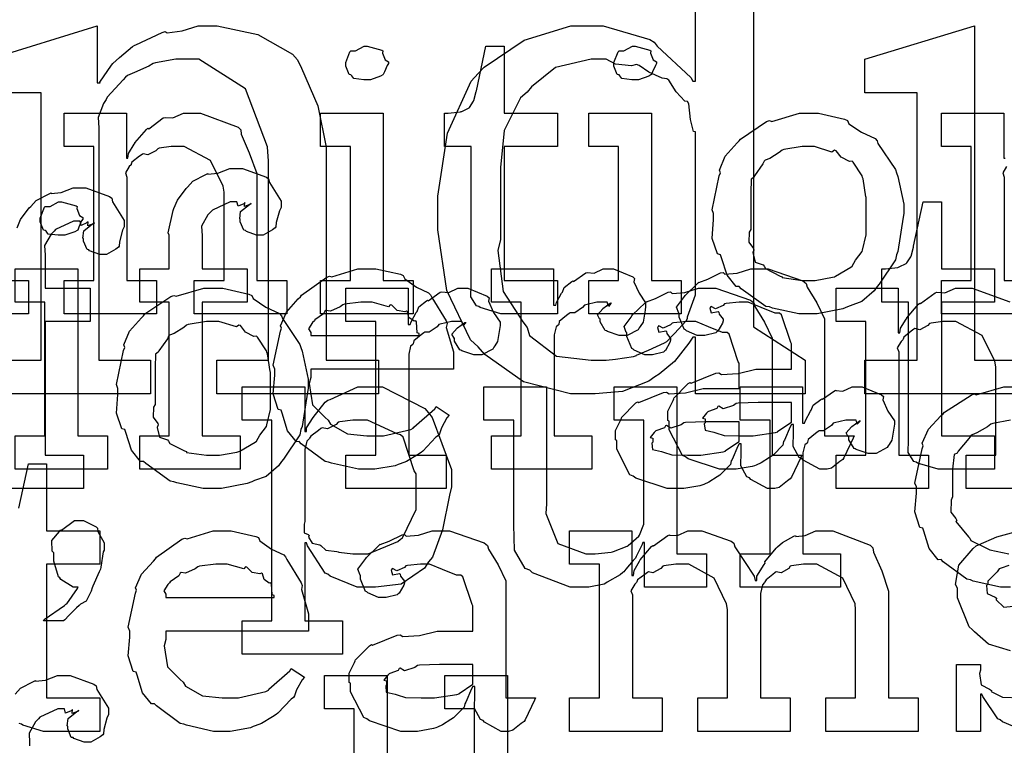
# Model space of a CAD drawing. Extents: x 0 to 8.5, y 0 to 11.
# Tile 143 of 256: x 3.586 to 3.995, y 5.642 to 5.944. Entities that reach past the tile are written whole.
import ezdxf

# ---------------------------------------------------------------- set-up
doc = ezdxf.new("R2010")
doc.units = 0
doc.layers.get('0').update_dxf_attribs({"linetype": 'CONTINUOUS'})

msp = doc.modelspace()

# ---------------------------------------------------------------- linework, layer by layer
at = {"color": 0}
for points in [[(3.89074, 6.01069), (3.89074, 5.81625), (3.91222, 5.80236), (3.91222, 5.78847), (3.86664, 5.78847), (3.86664, 5.8119), (3.86556, 5.8119), (3.86393, 5.80951), (3.85792, 5.80181), (3.85151, 5.7966), (3.84972, 5.79542), (3.84733, 5.79368), (3.83632, 5.78933), (3.82503, 5.78847), (3.82129, 5.78847), (3.82129, 5.78847), (3.81472, 5.78847), (3.79519, 5.79335), (3.77919, 5.80474), (3.77636, 5.808), (3.77328, 5.81082), (3.76335, 5.83138), (3.75965, 5.8565), (3.75965, 5.86486), (3.7596, 5.8705), (3.76372, 5.89671), (3.77354, 5.91824), (3.77636, 5.9215), (3.77886, 5.92415), (3.79557, 5.93533), (3.81483, 5.94125), (3.82129, 5.94125), (3.82835, 5.94125), (3.84765, 5.93565), (3.8495, 5.93451), (3.85075, 5.93283), (3.86469, 5.91986), (3.86556, 5.91824), (3.86664, 5.91824), (3.86664, 5.98292)], [(3.57329, 5.92736), (3.61822, 5.94125), (3.61822, 5.91758), (3.61951, 5.91758), (3.61936, 5.91792), (3.62414, 5.92497), (3.62472, 5.92562), (3.62472, 5.92562), (3.6275, 5.92817), (3.63292, 5.93267), (3.63385, 5.93321), (3.63428, 5.93332), (3.64524, 5.93853), (3.64643, 5.93886), (3.64729, 5.93832), (3.65354, 5.93924), (3.66021, 5.94125), (3.66249, 5.94125), (3.66808, 5.94125), (3.6849, 5.93772), (3.69938, 5.92953), (3.70133, 5.92714), (3.70301, 5.92372), (3.70979, 5.90804), (3.71326, 5.89094), (3.71326, 5.88525), (3.71326, 5.80236), (3.73497, 5.80236), (3.73497, 5.78847), (3.66792, 5.78847), (3.66792, 5.80236), (3.6894, 5.80236), (3.6894, 5.88504), (3.68892, 5.891), (3.67979, 5.91515), (3.66043, 5.92736), (3.65403, 5.92736), (3.65088, 5.92736), (3.64247, 5.92594), (3.64144, 5.92562), (3.6396, 5.92453), (3.63374, 5.92182), (3.63075, 5.92063), (3.62993, 5.91997), (3.62896, 5.91883), (3.6224, 5.91162), (3.6219, 5.91064), (3.62082, 5.90896), (3.61865, 5.90315), (3.61887, 5.89887), (3.61887, 5.8974), (3.61887, 5.80236), (3.64035, 5.80236), (3.64035, 5.78847), (3.57329, 5.78847)], [(3.57329, 5.80236), (3.595, 5.80236), (3.595, 5.91347), (3.57329, 5.91347)], [(4.00722, 5.82167), (3.96881, 5.82167), (3.96881, 5.83556), (3.96881, 5.83556), (3.98118, 5.83556), (3.98118, 5.89111), (3.96881, 5.89111), (3.96881, 5.905), (3.99463, 5.905), (3.99463, 5.88633), (3.99528, 5.88633)], [(3.99582, 5.88286), (3.99425, 5.88015), (3.99485, 5.87847), (3.99485, 5.87788), (3.99485, 5.83556), (4.00722, 5.83556)], [(3.58496, 5.85732), (3.58643, 5.86079), (3.59, 5.86561), (3.5906, 5.86621), (3.5906, 5.86621), (3.59283, 5.86871), (3.59825, 5.87153), (3.59907, 5.87185), (3.59912, 5.87169), (3.60325, 5.87201), (3.60824, 5.87403), (3.60992, 5.87403), (3.6135, 5.87403), (3.62337, 5.87044), (3.62424, 5.86968), (3.62462, 5.86822), (3.62944, 5.8604), (3.62944, 5.85775), (3.62875, 5.85633), (3.6275, 5.85161), (3.62733, 5.84972), (3.62706, 5.84928), (3.62597, 5.84853), (3.62207, 5.84625), (3.62076, 5.84625), (3.61925, 5.84625), (3.61507, 5.84788), (3.61469, 5.84819), (3.61399, 5.84831), (3.61253, 5.85183), (3.61253, 5.85297), (3.61231, 5.85308), (3.61268, 5.85612), (3.61632, 5.85906), (3.61708, 5.85926), (3.61708, 5.85949), (3.61649, 5.85906), (3.61431, 5.85818), (3.61447, 5.85992), (3.61447, 5.85992), (3.61393, 5.85938), (3.6116, 5.8584), (3.61111, 5.86014), (3.611, 5.86014), (3.60835, 5.86014), (3.60097, 5.85672), (3.60037, 5.85601), (3.59912, 5.85476), (3.5964, 5.85004), (3.59668, 5.84608), (3.59668, 5.84472), (3.59668, 5.83236), (3.61535, 5.83236), (3.61535, 5.81847), (3.59668, 5.81847), (3.59668, 5.76292), (3.61253, 5.76292), (3.61253, 5.74903), (3.57086, 5.74903)], [(3.57731, 5.83556), (3.58968, 5.83556), (3.58968, 5.82167), (3.55149, 5.82167)], [(4.01747, 5.74903), (3.97906, 5.74903), (3.97906, 5.76292), (3.99143, 5.76292), (3.99143, 5.79958), (3.991, 5.80203), (3.98574, 5.81267), (3.97483, 5.81847), (3.97125, 5.81847), (3.9694, 5.81847), (3.96446, 5.81776), (3.96386, 5.8176), (3.96311, 5.81674), (3.95979, 5.81506), (3.95779, 5.81549), (3.95736, 5.81521), (3.95628, 5.81446), (3.95318, 5.81196), (3.9529, 5.81114), (3.95281, 5.81087), (3.95204, 5.81022), (3.95047, 5.80751), (3.95107, 5.80583), (3.95107, 5.80524), (3.95107, 5.76292), (3.96343, 5.76292), (3.96343, 5.74903), (3.92503, 5.74903), (3.92503, 5.76292), (3.92503, 5.76292), (3.93739, 5.76292), (3.93739, 5.81847), (3.92503, 5.81847), (3.92503, 5.83236), (3.95085, 5.83236), (3.95085, 5.81369), (3.9515, 5.81369), (3.9515, 5.81369), (3.95176, 5.81565), (3.95415, 5.81944), (3.95454, 5.81999), (3.95443, 5.82004), (3.95921, 5.82563), (3.95975, 5.82607), (3.96012, 5.8259), (3.96619, 5.83035), (3.9669, 5.83062), (3.9669, 5.83062), (3.97017, 5.8304), (3.97456, 5.83236), (3.97601, 5.83236), (3.98161, 5.83236), (3.99724, 5.82661)], [(3.9975, 5.70806), (3.99333, 5.70806), (3.98199, 5.71061), (3.98079, 5.7111), (3.97939, 5.71137), (3.96946, 5.71869), (3.96864, 5.71957), (3.96744, 5.71951), (3.96371, 5.72412), (3.96149, 5.73133), (3.96104, 5.73258), (3.95979, 5.73296), (3.95779, 5.73947), (3.95844, 5.74718), (3.95844, 5.74972), (3.95779, 5.75136), (3.96078, 5.76563), (3.96126, 5.76687), (3.96083, 5.7679), (3.96338, 5.77371), (3.96858, 5.77924), (3.96951, 5.78011), (3.97, 5.78082), (3.98107, 5.78792), (3.98232, 5.78836), (3.98324, 5.78797), (3.99474, 5.79139), (3.99858, 5.79139)], [(3.9974, 5.7775), (3.99007, 5.7761), (3.98926, 5.77576), (3.9879, 5.77474), (3.98346, 5.77219), (3.9815, 5.77143), (3.98101, 5.771), (3.98019, 5.76992), (3.97569, 5.76454), (3.97537, 5.76383), (3.97412, 5.76318), (3.97342, 5.75717), (3.97342, 5.75515), (3.97342, 5.74561), (3.97282, 5.74425), (3.97271, 5.73926), (3.97483, 5.7366), (3.97515, 5.73583), (3.97472, 5.73535), (3.97999, 5.729), (3.98058, 5.72846), (3.98096, 5.72743), (3.98801, 5.72401), (3.98882, 5.72368), (3.98882, 5.72364), (3.99681, 5.72194)], [(3.58572, 5.74089), (3.58963, 5.75933), (3.59722, 5.75933), (3.59722, 5.73156), (3.61936, 5.73156), (3.61936, 5.71767), (3.59722, 5.71767), (3.59722, 5.66211), (3.61936, 5.66211), (3.61936, 5.64822), (3.61838, 5.64822), (3.61615, 5.64822), (3.61546, 5.64822), (3.61421, 5.64822), (3.61139, 5.64822), (3.61046, 5.64822), (3.60906, 5.64822), (3.60585, 5.64822), (3.60482, 5.64822), (3.60335, 5.64822), (3.60004, 5.64822), (3.59896, 5.64822), (3.59896, 5.64822), (3.59592, 5.64822), (3.58735, 5.65076), (3.58681, 5.65126), (3.58578, 5.65153)], [(3.99744, 5.68164), (3.98833, 5.68446), (3.98253, 5.68951), (3.9815, 5.69054), (3.98025, 5.69157), (3.97542, 5.70367), (3.97542, 5.70768), (3.97456, 5.70925), (3.97607, 5.71724), (3.98193, 5.72424), (3.98324, 5.72526), (3.98415, 5.72569), (3.99175, 5.72906), (4.00097, 5.73156)], [(3.99681, 5.71718), (3.99354, 5.71604), (3.99278, 5.71571), (3.99197, 5.71442), (3.98801, 5.71067), (3.98801, 5.70942), (3.98753, 5.70876), (3.98774, 5.70551), (3.99104, 5.704), (3.99169, 5.70356), (3.99149, 5.7029), (3.99468, 5.69982), (4.00119, 5.70047)], [(4.00364, 5.64822), (3.99419, 5.65224), (3.99322, 5.653), (3.99224, 5.65343), (3.98594, 5.66265), (3.98562, 5.66363), (3.98497, 5.66363), (3.98497, 5.64822), (3.97499, 5.64822), (3.97499, 5.676), (3.98497, 5.676), (3.98497, 5.67361), (3.98454, 5.67225), (3.98529, 5.66749), (3.98876, 5.66569), (3.98953, 5.66515), (3.98942, 5.66471), (3.99414, 5.66249), (4.00174, 5.66211)], [(3.5841, 5.66363), (3.58632, 5.66613), (3.59174, 5.66894), (3.59256, 5.66928), (3.59261, 5.66911), (3.59674, 5.66943), (3.60172, 5.67144), (3.6034, 5.67144), (3.60699, 5.67144), (3.61686, 5.66786), (3.61774, 5.6671), (3.61811, 5.66564), (3.62294, 5.65782), (3.62294, 5.65517), (3.62224, 5.65375), (3.62099, 5.64903), (3.62082, 5.64714), (3.62056, 5.64671), (3.61947, 5.64594), (3.61556, 5.64367), (3.61426, 5.64367), (3.61274, 5.64367), (3.60856, 5.64529), (3.60818, 5.64561), (3.60747, 5.64572), (3.60601, 5.64925), (3.60601, 5.65039), (3.60579, 5.6505), (3.60618, 5.65354), (3.60981, 5.65647), (3.61057, 5.65668), (3.61057, 5.6569), (3.60997, 5.65647), (3.60781, 5.6556), (3.60796, 5.65733), (3.60796, 5.65733), (3.60742, 5.65679), (3.60508, 5.65582), (3.6046, 5.65756), (3.60449, 5.65756), (3.60183, 5.65756), (3.59446, 5.65414), (3.59386, 5.65343), (3.59261, 5.65218), (3.5899, 5.64746), (3.59017, 5.6435), (3.59017, 5.64214)]]:
    msp.add_lwpolyline(points, dxfattribs=at)
for points in [[(3.93701, 5.80236), (3.95871, 5.80236), (3.95871, 5.91347), (3.93701, 5.91347), (3.93701, 5.92736), (3.98258, 5.94125), (3.98258, 5.80236), (4.00407, 5.80236), (4.00407, 5.78847), (3.93701, 5.78847), (3.93701, 5.80236)], [(3.73031, 5.91889), (3.72889, 5.91889), (3.72472, 5.91938), (3.7239, 5.92057), (3.72358, 5.92085), (3.72282, 5.92101), (3.7214, 5.92449), (3.7214, 5.92562), (3.7214, 5.92606), (3.7214, 5.92606), (3.72319, 5.9305), (3.72358, 5.93083), (3.72358, 5.93083), (3.72553, 5.93083), (3.72911, 5.93278), (3.73031, 5.93278), (3.73031, 5.93278), (3.73643, 5.93115), (3.73682, 5.93083), (3.73671, 5.92996), (3.73779, 5.92714), (3.73921, 5.92632), (3.73921, 5.92606), (3.73921, 5.92562), (3.73867, 5.92486), (3.73747, 5.92219), (3.73703, 5.92106), (3.73682, 5.92085), (3.73589, 5.92036), (3.73167, 5.91889), (3.73031, 5.91889)], [(3.7889, 5.82167), (3.78586, 5.82167), (3.77729, 5.82422), (3.77675, 5.82471), (3.77572, 5.82497), (3.77333, 5.82867), (3.77349, 5.83388), (3.77349, 5.83556), (3.77349, 5.89111), (3.76243, 5.89111), (3.76243, 5.905), (3.76394, 5.905), (3.76394, 5.905), (3.76904, 5.90554), (3.76937, 5.90565), (3.76969, 5.90571), (3.77262, 5.90722), (3.77285, 5.90739), (3.77285, 5.90739), (3.77447, 5.90994), (3.77458, 5.91021), (3.77458, 5.91021), (3.77556, 5.91396), (3.77567, 5.91433), (3.77957, 5.93278), (3.78717, 5.93278), (3.78717, 5.905), (3.80931, 5.905), (3.80931, 5.89111), (3.78717, 5.89111), (3.78717, 5.83556), (3.80931, 5.83556), (3.80931, 5.82167), (3.80832, 5.82167), (3.8061, 5.82167), (3.80539, 5.82167), (3.80414, 5.82167), (3.80132, 5.82167), (3.8004, 5.82167), (3.79899, 5.82167), (3.79579, 5.82167), (3.79476, 5.82167), (3.79329, 5.82167), (3.78999, 5.82167), (3.7889, 5.82167)], [(3.84164, 5.91889), (3.84022, 5.91889), (3.83604, 5.91938), (3.83524, 5.92057), (3.8349, 5.92085), (3.83415, 5.92101), (3.83274, 5.92449), (3.83274, 5.92562), (3.83274, 5.92606), (3.83274, 5.92606), (3.83453, 5.9305), (3.8349, 5.93083), (3.8349, 5.93083), (3.83686, 5.93083), (3.84044, 5.93278), (3.84164, 5.93278), (3.84164, 5.93278), (3.84776, 5.93115), (3.84814, 5.93083), (3.84804, 5.92996), (3.84912, 5.92714), (3.85053, 5.92632), (3.85053, 5.92606), (3.85053, 5.92562), (3.84999, 5.92486), (3.84879, 5.92219), (3.84836, 5.92106), (3.84814, 5.92085), (3.84722, 5.92036), (3.84299, 5.91889), (3.84164, 5.91889)], [(3.82824, 5.80236), (3.82954, 5.80236), (3.83344, 5.80285), (3.84093, 5.80399), (3.84212, 5.80431), (3.84218, 5.80453), (3.84711, 5.80658), (3.85379, 5.80957), (3.85471, 5.81017), (3.85471, 5.81017), (3.85801, 5.81353), (3.86285, 5.81879), (3.86339, 5.81972), (3.86333, 5.82042), (3.86664, 5.82954), (3.86664, 5.83251), (3.86664, 5.89719), (3.86583, 5.89735), (3.86453, 5.90235), (3.86393, 5.90886), (3.86339, 5.90978), (3.86225, 5.90994), (3.85867, 5.91385), (3.85558, 5.91872), (3.85471, 5.91932), (3.85281, 5.91949), (3.84728, 5.92204), (3.84332, 5.92486), (3.84212, 5.92518), (3.84011, 5.92464), (3.83344, 5.92535), (3.82954, 5.92736), (3.82824, 5.92736), (3.82329, 5.92736), (3.80854, 5.92393), (3.79861, 5.91596), (3.79676, 5.91368), (3.79406, 5.9114), (3.78717, 5.89774), (3.78569, 5.88238), (3.78569, 5.87722), (3.78569, 5.85249), (3.78461, 5.84799), (3.78683, 5.83094), (3.79492, 5.81831), (3.79676, 5.81603), (3.79779, 5.81261), (3.80897, 5.8041), (3.8234, 5.80236), (3.82824, 5.80236)], [(3.60449, 5.83556), (3.61686, 5.83556), (3.61686, 5.89111), (3.60449, 5.89111), (3.60449, 5.905), (3.63032, 5.905), (3.63032, 5.88633), (3.63097, 5.88633), (3.63097, 5.88633), (3.63124, 5.88829), (3.63363, 5.89208), (3.634, 5.89264), (3.6339, 5.89268), (3.63867, 5.89828), (3.63921, 5.89871), (3.6396, 5.89854), (3.64567, 5.903), (3.64638, 5.90326), (3.64638, 5.90326), (3.64963, 5.90306), (3.65403, 5.905), (3.65549, 5.905), (3.66108, 5.905), (3.67671, 5.89925), (3.67785, 5.89806), (3.67796, 5.89632), (3.68137, 5.88846), (3.68457, 5.87989), (3.68457, 5.87701), (3.68457, 5.83556), (3.69694, 5.83556), (3.69694, 5.82167), (3.65853, 5.82167), (3.65853, 5.83556), (3.6709, 5.83556), (3.6709, 5.87224), (3.67046, 5.87468), (3.66521, 5.88531), (3.65429, 5.89111), (3.65072, 5.89111), (3.64887, 5.89111), (3.64393, 5.8904), (3.64333, 5.89025), (3.64258, 5.88938), (3.63926, 5.88769), (3.63726, 5.88813), (3.63683, 5.88786), (3.63574, 5.8871), (3.63265, 5.8846), (3.63238, 5.88379), (3.63226, 5.88351), (3.63151, 5.88286), (3.62993, 5.88015), (3.63053, 5.87847), (3.63053, 5.87788), (3.63053, 5.83556), (3.6429, 5.83556), (3.6429, 5.82167), (3.60449, 5.82167), (3.60449, 5.83556)], [(3.71099, 5.83556), (3.72336, 5.83556), (3.72336, 5.89111), (3.71099, 5.89111), (3.71099, 5.905), (3.73703, 5.905), (3.73703, 5.83556), (3.7494, 5.83556), (3.7494, 5.82167), (3.71099, 5.82167), (3.71099, 5.83556)], [(3.82232, 5.83556), (3.83469, 5.83556), (3.83469, 5.89111), (3.82232, 5.89111), (3.82232, 5.905), (3.84836, 5.905), (3.84836, 5.83556), (3.86074, 5.83556), (3.86074, 5.82167), (3.82232, 5.82167), (3.82232, 5.83556)], [(3.91368, 5.82167), (3.90961, 5.82167), (3.8986, 5.82406), (3.8974, 5.82449), (3.89589, 5.82476), (3.88569, 5.83208), (3.88482, 5.83296), (3.88351, 5.83296), (3.87978, 5.83768), (3.87744, 5.84494), (3.87701, 5.84619), (3.87576, 5.84657), (3.87354, 5.85297), (3.87418, 5.86079), (3.87418, 5.86333), (3.87354, 5.8649), (3.87651, 5.87901), (3.87701, 5.88026), (3.87657, 5.88135), (3.87901, 5.8871), (3.88396, 5.89264), (3.88482, 5.8935), (3.88531, 5.89426), (3.89615, 5.90153), (3.8974, 5.90196), (3.89839, 5.90158), (3.90983, 5.905), (3.91368, 5.905), (3.91769, 5.905), (3.9285, 5.9025), (3.92974, 5.90196), (3.93033, 5.90061), (3.93554, 5.89708), (3.94125, 5.89447), (3.94211, 5.8935), (3.94243, 5.89242), (3.94965, 5.88157), (3.95014, 5.88026), (3.95063, 5.87875), (3.95318, 5.86719), (3.95318, 5.86333), (3.9529, 5.86176), (3.95063, 5.8475), (3.95014, 5.84619), (3.94965, 5.84407), (3.94299, 5.83393), (3.94211, 5.83296), (3.94081, 5.83122), (3.93571, 5.82671), (3.93093, 5.82503), (3.92974, 5.82449), (3.92785, 5.82379), (3.91721, 5.82167), (3.91368, 5.82167)], [(3.91368, 5.83556), (3.91635, 5.83556), (3.92356, 5.83686), (3.92432, 5.83708), (3.92486, 5.83724), (3.93121, 5.84099), (3.93169, 5.84142), (3.93169, 5.84142), (3.93306, 5.84392), (3.93582, 5.84754), (3.93604, 5.84814), (3.93604, 5.84814), (3.93756, 5.85449), (3.93756, 5.85661), (3.93756, 5.87007), (3.93739, 5.87028), (3.93625, 5.87771), (3.93604, 5.87831), (3.93582, 5.8789), (3.93218, 5.8846), (3.93169, 5.88504), (3.93061, 5.88493), (3.92719, 5.88672), (3.92507, 5.88938), (3.92432, 5.8896), (3.92333, 5.88883), (3.91607, 5.89111), (3.91368, 5.89111), (3.91092, 5.89111), (3.90338, 5.88986), (3.90261, 5.8896), (3.90147, 5.88861), (3.89751, 5.88618), (3.89561, 5.88547), (3.89524, 5.88504), (3.89469, 5.88396), (3.89111, 5.87896), (3.8909, 5.87831), (3.88981, 5.87761), (3.8896, 5.87196), (3.8896, 5.87007), (3.8896, 5.85661), (3.889, 5.85553), (3.88878, 5.85135), (3.89068, 5.84879), (3.8909, 5.84814), (3.89046, 5.84711), (3.89139, 5.84304), (3.89475, 5.84196), (3.89524, 5.84142), (3.89567, 5.8405), (3.90186, 5.83735), (3.90261, 5.83708), (3.90267, 5.83669), (3.91092, 5.83556), (3.91368, 5.83556)], [(3.63596, 5.77094), (3.64811, 5.77094), (3.64811, 5.8265), (3.63596, 5.8265), (3.63596, 5.84039), (3.64811, 5.84039), (3.64811, 5.85428), (3.64762, 5.85531), (3.64974, 5.86453), (3.65007, 5.86535), (3.65007, 5.86535), (3.65153, 5.86882), (3.65511, 5.87364), (3.65571, 5.87424), (3.65571, 5.87424), (3.65793, 5.87674), (3.66336, 5.87956), (3.66417, 5.87989), (3.66422, 5.87972), (3.66835, 5.88004), (3.67333, 5.88206), (3.67503, 5.88206), (3.6786, 5.88206), (3.68847, 5.87847), (3.68935, 5.87771), (3.68972, 5.87625), (3.69456, 5.86843), (3.69456, 5.86578), (3.69385, 5.86436), (3.6926, 5.85965), (3.69243, 5.85775), (3.69217, 5.85732), (3.69108, 5.85656), (3.68718, 5.85428), (3.68587, 5.85428), (3.68435, 5.85428), (3.68018, 5.8559), (3.67979, 5.85622), (3.6791, 5.85633), (3.67763, 5.85986), (3.67763, 5.861), (3.6774, 5.86111), (3.67779, 5.86415), (3.68143, 5.86708), (3.68218, 5.86729), (3.68218, 5.86751), (3.68158, 5.86708), (3.67942, 5.86621), (3.67958, 5.86794), (3.67958, 5.86794), (3.67904, 5.8674), (3.67671, 5.86643), (3.67622, 5.86817), (3.67611, 5.86817), (3.67344, 5.86817), (3.66607, 5.86475), (3.66547, 5.86404), (3.66422, 5.86279), (3.66151, 5.85807), (3.66178, 5.85411), (3.66178, 5.85275), (3.66178, 5.84039), (3.68044, 5.84039), (3.68044, 5.8265), (3.66178, 5.8265), (3.66178, 5.77094), (3.67763, 5.77094), (3.67763, 5.75706), (3.63596, 5.75706), (3.63596, 5.77094)], [(3.6034, 5.85428), (3.602, 5.85428), (3.59782, 5.85476), (3.597, 5.85596), (3.59668, 5.85622), (3.59592, 5.85639), (3.59451, 5.85986), (3.59451, 5.861), (3.59451, 5.86143), (3.59451, 5.86143), (3.59631, 5.86589), (3.59668, 5.86621), (3.59668, 5.86621), (3.59864, 5.86621), (3.60221, 5.86817), (3.6034, 5.86817), (3.6034, 5.86817), (3.60954, 5.86654), (3.60992, 5.86621), (3.60981, 5.86535), (3.61089, 5.86253), (3.61231, 5.86171), (3.61231, 5.86143), (3.61231, 5.861), (3.61176, 5.86025), (3.61057, 5.85758), (3.61014, 5.85644), (3.60992, 5.85622), (3.609, 5.85574), (3.60476, 5.85428), (3.6034, 5.85428)], [(3.97049, 5.75706), (3.96744, 5.75706), (3.95888, 5.7596), (3.95833, 5.7601), (3.95731, 5.76036), (3.95492, 5.76406), (3.95508, 5.76926), (3.95508, 5.77094), (3.95508, 5.8265), (3.94401, 5.8265), (3.94401, 5.84039), (3.94553, 5.84039), (3.94553, 5.84039), (3.95063, 5.84093), (3.95096, 5.84104), (3.95128, 5.8411), (3.95421, 5.84261), (3.95443, 5.84278), (3.95443, 5.84278), (3.95606, 5.84532), (3.95617, 5.8456), (3.95617, 5.8456), (3.95714, 5.84933), (3.95725, 5.84972), (3.96115, 5.86817), (3.96875, 5.86817), (3.96875, 5.84039), (3.99089, 5.84039), (3.99089, 5.8265), (3.96875, 5.8265), (3.96875, 5.77094), (3.99089, 5.77094), (3.99089, 5.75706), (3.9899, 5.75706), (3.98768, 5.75706), (3.98699, 5.75706), (3.98574, 5.75706), (3.98292, 5.75706), (3.98199, 5.75706), (3.98058, 5.75706), (3.97738, 5.75706), (3.97635, 5.75706), (3.97488, 5.75706), (3.97157, 5.75706), (3.97049, 5.75706)], [(3.5841, 5.77094), (3.59646, 5.77094), (3.59646, 5.8265), (3.5841, 5.8265), (3.5841, 5.84039), (3.61014, 5.84039), (3.61014, 5.77094), (3.6225, 5.77094), (3.6225, 5.75706), (3.5841, 5.75706), (3.5841, 5.77094)], [(3.73079, 5.75706), (3.72667, 5.75706), (3.7155, 5.7596), (3.71431, 5.7601), (3.71289, 5.76036), (3.70296, 5.76768), (3.70215, 5.76856), (3.70096, 5.7685), (3.69721, 5.77311), (3.69499, 5.78033), (3.69456, 5.78157), (3.69331, 5.78196), (3.69129, 5.78847), (3.69194, 5.79617), (3.69194, 5.79872), (3.69129, 5.80029), (3.69428, 5.8144), (3.69476, 5.81565), (3.69433, 5.81668), (3.69678, 5.82232), (3.70171, 5.82781), (3.70258, 5.82867), (3.70307, 5.82943), (3.71354, 5.83686), (3.71474, 5.83735), (3.71571, 5.83697), (3.72651, 5.84039), (3.73014, 5.84039), (3.73394, 5.84039), (3.74419, 5.83806), (3.74533, 5.83757), (3.74599, 5.83621), (3.75082, 5.83279), (3.75586, 5.8304), (3.75662, 5.82954), (3.75711, 5.82844), (3.76313, 5.81879), (3.76357, 5.8176), (3.76318, 5.81603), (3.76617, 5.80583), (3.76617, 5.8024), (3.76617, 5.79872), (3.70692, 5.79872), (3.70692, 5.79525), (3.70622, 5.79264), (3.70757, 5.78386), (3.71289, 5.77854), (3.71408, 5.77746), (3.71511, 5.77582), (3.72211, 5.77175), (3.73025, 5.77094), (3.73296, 5.77094), (3.73708, 5.77094), (3.74843, 5.77365), (3.74946, 5.77419), (3.74968, 5.77453), (3.7584, 5.78222), (3.759, 5.7831), (3.76443, 5.77962), (3.76346, 5.77843), (3.76118, 5.77425), (3.76031, 5.77181), (3.75988, 5.77115), (3.7589, 5.77046), (3.75342, 5.76454), (3.75271, 5.764), (3.75119, 5.76307), (3.74664, 5.76036), (3.74403, 5.75933), (3.74317, 5.759), (3.74197, 5.75851), (3.73356, 5.75706), (3.73079, 5.75706)], [(3.7819, 5.77094), (3.79428, 5.77094), (3.79428, 5.8265), (3.7819, 5.8265), (3.7819, 5.84039), (3.80772, 5.84039), (3.80772, 5.82519), (3.8086, 5.82519), (3.8086, 5.82519), (3.80892, 5.82639), (3.81108, 5.83018), (3.81142, 5.83062), (3.81142, 5.83062), (3.81212, 5.83263), (3.81532, 5.83507), (3.81575, 5.83539), (3.81603, 5.83513), (3.82107, 5.83865), (3.82161, 5.83886), (3.82161, 5.83876), (3.82454, 5.83849), (3.82835, 5.84039), (3.82964, 5.84039), (3.83257, 5.84039), (3.8406, 5.83697), (3.84136, 5.83626), (3.8411, 5.8349), (3.84321, 5.83024), (3.84592, 5.82617), (3.84592, 5.82476), (3.84571, 5.82314), (3.84489, 5.81819), (3.84375, 5.8164), (3.84332, 5.81586), (3.84289, 5.81506), (3.83832, 5.81261), (3.83681, 5.81261), (3.83501, 5.81261), (3.83008, 5.81424), (3.82964, 5.81456), (3.82915, 5.81472), (3.82704, 5.81836), (3.82704, 5.81956), (3.82676, 5.81956), (3.8259, 5.82118), (3.82813, 5.82368), (3.82835, 5.82389), (3.82829, 5.82389), (3.82824, 5.82389), (3.83128, 5.82601), (3.8316, 5.82607), (3.8316, 5.82628), (3.83149, 5.8259), (3.83051, 5.82476), (3.83003, 5.8265), (3.82986, 5.8265), (3.82926, 5.8265), (3.8279, 5.8265), (3.82747, 5.8265), (3.82574, 5.8265), (3.82107, 5.82542), (3.82053, 5.82519), (3.81976, 5.82428), (3.81651, 5.8221), (3.81461, 5.82206), (3.81424, 5.82172), (3.81315, 5.82096), (3.81006, 5.81842), (3.80985, 5.81728), (3.80968, 5.81694), (3.80875, 5.81625), (3.80794, 5.81288), (3.80794, 5.81174), (3.80794, 5.77094), (3.82357, 5.77094), (3.82357, 5.75706), (3.7819, 5.75706), (3.7819, 5.77094)], [(3.88135, 5.75706), (3.87663, 5.75706), (3.86361, 5.76139), (3.86247, 5.76226), (3.86122, 5.76275), (3.85574, 5.77349), (3.85574, 5.77701), (3.85519, 5.77729), (3.85514, 5.78119), (3.85736, 5.78569), (3.85769, 5.78635), (3.85758, 5.78646), (3.86367, 5.79264), (3.86442, 5.79308), (3.8649, 5.79286), (3.87511, 5.79699), (3.87636, 5.79719), (3.8775, 5.79644), (3.88433, 5.79682), (3.89165, 5.79872), (3.89415, 5.79872), (3.90653, 5.79872), (3.90653, 5.80914), (3.90619, 5.80968), (3.90235, 5.82124), (3.90153, 5.82194), (3.89968, 5.82194), (3.89388, 5.82422), (3.88851, 5.8265), (3.88678, 5.8265), (3.88476, 5.8265), (3.87935, 5.82596), (3.87875, 5.82585), (3.8781, 5.82508), (3.87494, 5.82368), (3.87321, 5.82471), (3.87289, 5.82454), (3.87289, 5.82433), (3.87261, 5.824), (3.87315, 5.82206), (3.87603, 5.8226), (3.87636, 5.82238), (3.87651, 5.82146), (3.8781, 5.81939), (3.8781, 5.81868), (3.87782, 5.81771), (3.87592, 5.81446), (3.87549, 5.81413), (3.87506, 5.81375), (3.8705, 5.81261), (3.86897, 5.81261), (3.86735, 5.81261), (3.8629, 5.81461), (3.86247, 5.815), (3.86193, 5.81521), (3.85986, 5.82026), (3.85986, 5.82194), (3.85969, 5.82194), (3.85883, 5.82438), (3.86165, 5.82835), (3.86203, 5.82889), (3.86231, 5.82926), (3.86746, 5.83431), (3.86811, 5.83475), (3.86811, 5.83469), (3.87181, 5.83604), (3.87711, 5.83865), (3.8781, 5.83886), (3.87879, 5.83811), (3.884, 5.83849), (3.88965, 5.84039), (3.89154, 5.84039), (3.89681, 5.84039), (3.91129, 5.83535), (3.9126, 5.83431), (3.91303, 5.83268), (3.91704, 5.82617), (3.92019, 5.81961), (3.92019, 5.81739), (3.92019, 5.77094), (3.93257, 5.77094), (3.93213, 5.77001), (3.92828, 5.76188), (3.92779, 5.76118), (3.9266, 5.76036), (3.92318, 5.7576), (3.92139, 5.75706), (3.92085, 5.75706), (3.91835, 5.75706), (3.9114, 5.76085), (3.91086, 5.76161), (3.90967, 5.76199), (3.90722, 5.7666), (3.90739, 5.77229), (3.90739, 5.77419), (3.90739, 5.77572), (3.90653, 5.77572), (3.90597, 5.77474), (3.9036, 5.76915), (3.90326, 5.76856), (3.90294, 5.76708), (3.89899, 5.76313), (3.89849, 5.76269), (3.89735, 5.76199), (3.89393, 5.75976), (3.89182, 5.75885), (3.89111, 5.75857), (3.89025, 5.75819), (3.88357, 5.75706), (3.88135, 5.75706)], [(3.66635, 5.74903), (3.66228, 5.74903), (3.65126, 5.75142), (3.65007, 5.75185), (3.64854, 5.75211), (3.63835, 5.75944), (3.63747, 5.76031), (3.63618, 5.76031), (3.63243, 5.76503), (3.6301, 5.77229), (3.62967, 5.77354), (3.62842, 5.77393), (3.62619, 5.78033), (3.62685, 5.78814), (3.62685, 5.79069), (3.62619, 5.79226), (3.62918, 5.80637), (3.62967, 5.80761), (3.62924, 5.80871), (3.63167, 5.81446), (3.63661, 5.81999), (3.63747, 5.82086), (3.63797, 5.82161), (3.64882, 5.82889), (3.65007, 5.82932), (3.65104, 5.82894), (3.66249, 5.83236), (3.66635, 5.83236), (3.67036, 5.83236), (3.68115, 5.82986), (3.6824, 5.82932), (3.683, 5.82796), (3.68821, 5.82443), (3.6939, 5.82183), (3.69476, 5.82086), (3.6951, 5.81976), (3.70231, 5.80892), (3.70281, 5.80761), (3.70329, 5.8061), (3.70583, 5.79454), (3.70583, 5.79069), (3.70557, 5.78911), (3.70329, 5.77485), (3.70281, 5.77354), (3.70231, 5.77143), (3.69564, 5.76129), (3.69476, 5.76031), (3.69347, 5.75857), (3.68837, 5.75407), (3.6836, 5.75239), (3.6824, 5.75185), (3.6805, 5.75114), (3.66986, 5.74903), (3.66635, 5.74903)], [(3.72151, 5.76292), (3.73389, 5.76292), (3.73389, 5.81847), (3.72151, 5.81847), (3.72151, 5.83236), (3.74735, 5.83236), (3.74735, 5.81717), (3.74821, 5.81717), (3.74821, 5.81717), (3.74854, 5.81836), (3.75071, 5.82215), (3.75103, 5.8226), (3.75103, 5.8226), (3.75174, 5.8246), (3.75493, 5.82704), (3.75537, 5.82736), (3.75564, 5.8271), (3.76069, 5.83062), (3.76124, 5.83083), (3.76124, 5.83074), (3.76417, 5.83046), (3.76796, 5.83236), (3.76926, 5.83236), (3.77219, 5.83236), (3.78022, 5.82894), (3.78097, 5.82824), (3.78071, 5.82688), (3.78282, 5.82221), (3.78554, 5.81814), (3.78554, 5.81674), (3.78532, 5.81511), (3.7845, 5.81017), (3.78336, 5.80838), (3.78293, 5.80783), (3.7825, 5.80701), (3.77794, 5.80458), (3.77642, 5.80458), (3.77463, 5.80458), (3.76969, 5.80621), (3.76926, 5.80653), (3.76878, 5.80669), (3.76665, 5.81033), (3.76665, 5.81153), (3.76639, 5.81153), (3.76551, 5.81315), (3.76774, 5.81565), (3.76796, 5.81586), (3.7679, 5.81586), (3.76785, 5.81586), (3.77089, 5.81799), (3.77121, 5.81803), (3.77121, 5.81825), (3.77111, 5.81787), (3.77013, 5.81674), (3.76964, 5.81847), (3.76947, 5.81847), (3.76888, 5.81847), (3.76753, 5.81847), (3.76708, 5.81847), (3.76535, 5.81847), (3.76069, 5.81739), (3.76014, 5.81717), (3.75939, 5.81625), (3.75613, 5.81407), (3.75424, 5.81401), (3.75385, 5.81369), (3.75276, 5.81293), (3.74968, 5.81039), (3.74946, 5.80925), (3.74929, 5.80892), (3.74837, 5.80821), (3.74756, 5.80485), (3.74756, 5.80371), (3.74756, 5.76292), (3.76318, 5.76292), (3.76318, 5.74903), (3.72151, 5.74903), (3.72151, 5.76292)], [(3.8596, 5.74903), (3.85487, 5.74903), (3.84185, 5.75336), (3.84071, 5.75424), (3.83946, 5.75472), (3.83399, 5.76546), (3.83399, 5.76899), (3.83344, 5.76926), (3.83339, 5.77317), (3.83561, 5.77767), (3.83594, 5.77832), (3.83583, 5.77843), (3.8419, 5.78461), (3.84267, 5.78504), (3.84315, 5.78483), (3.85335, 5.78896), (3.8546, 5.78917), (3.85574, 5.78842), (3.86257, 5.78879), (3.8699, 5.79069), (3.8724, 5.79069), (3.88476, 5.79069), (3.88476, 5.80111), (3.88444, 5.80165), (3.88058, 5.81321), (3.87978, 5.81392), (3.87793, 5.81392), (3.87213, 5.81619), (3.86675, 5.81847), (3.86501, 5.81847), (3.86301, 5.81847), (3.85758, 5.81793), (3.85699, 5.81782), (3.85633, 5.81706), (3.85319, 5.81565), (3.85146, 5.81668), (3.85113, 5.81651), (3.85113, 5.81629), (3.85086, 5.81597), (3.8514, 5.81401), (3.85428, 5.81456), (3.8546, 5.81435), (3.85476, 5.81342), (3.85633, 5.81136), (3.85633, 5.81065), (3.85607, 5.80968), (3.85417, 5.80643), (3.85374, 5.8061), (3.85331, 5.80572), (3.84874, 5.80458), (3.84722, 5.80458), (3.8456, 5.80458), (3.84115, 5.80658), (3.84071, 5.80697), (3.84017, 5.80718), (3.83811, 5.81222), (3.83811, 5.81392), (3.83794, 5.81392), (3.83708, 5.81635), (3.8399, 5.82032), (3.84028, 5.82086), (3.84056, 5.82124), (3.84571, 5.82628), (3.84636, 5.82671), (3.84636, 5.82667), (3.85004, 5.82801), (3.85536, 5.83062), (3.85633, 5.83083), (3.85704, 5.83008), (3.86225, 5.83046), (3.86789, 5.83236), (3.86979, 5.83236), (3.87506, 5.83236), (3.88954, 5.82731), (3.89085, 5.82628), (3.89128, 5.82465), (3.89529, 5.81814), (3.89844, 5.81158), (3.89844, 5.80935), (3.89844, 5.76292), (3.91081, 5.76292), (3.91037, 5.76199), (3.90653, 5.75385), (3.90603, 5.75315), (3.90483, 5.75233), (3.90142, 5.74957), (3.89963, 5.74903), (3.89908, 5.74903), (3.8966, 5.74903), (3.88965, 5.75282), (3.88911, 5.75358), (3.88792, 5.75396), (3.88547, 5.75857), (3.88564, 5.76426), (3.88564, 5.76617), (3.88564, 5.76768), (3.88476, 5.76768), (3.88422, 5.76671), (3.88183, 5.76112), (3.88151, 5.76053), (3.88118, 5.75906), (3.87722, 5.7551), (3.87674, 5.75467), (3.8756, 5.75396), (3.87218, 5.75174), (3.87007, 5.75082), (3.86936, 5.75054), (3.86849, 5.75017), (3.86182, 5.74903), (3.8596, 5.74903)], [(3.70692, 5.81261), (3.75185, 5.81261), (3.75185, 5.81347), (3.75108, 5.81375), (3.75076, 5.81831), (3.75054, 5.81868), (3.74983, 5.81863), (3.74767, 5.82015), (3.74707, 5.82254), (3.74664, 5.82281), (3.74593, 5.82243), (3.74278, 5.82308), (3.74056, 5.82531), (3.7399, 5.82542), (3.73921, 5.82454), (3.73236, 5.8265), (3.73014, 5.8265), (3.72765, 5.8265), (3.72086, 5.82563), (3.72017, 5.82542), (3.71907, 5.82454), (3.71511, 5.82275), (3.71322, 5.82308), (3.71278, 5.82281), (3.71224, 5.82167), (3.70865, 5.81912), (3.70844, 5.81868), (3.70768, 5.81808), (3.706, 5.81543), (3.70692, 5.81396), (3.70692, 5.81347), (3.70692, 5.81261)], [(3.66635, 5.76292), (3.669, 5.76292), (3.67622, 5.76421), (3.67697, 5.76443), (3.67751, 5.7646), (3.68386, 5.76833), (3.68435, 5.76878), (3.68435, 5.76878), (3.68571, 5.77126), (3.68847, 5.7749), (3.68869, 5.7755), (3.68869, 5.7755), (3.69021, 5.78185), (3.69021, 5.78396), (3.69021, 5.79742), (3.69006, 5.79764), (3.68892, 5.80507), (3.68869, 5.80567), (3.68847, 5.80626), (3.68485, 5.81196), (3.68435, 5.81239), (3.68326, 5.81228), (3.67985, 5.81407), (3.67774, 5.81674), (3.67697, 5.81694), (3.676, 5.81619), (3.66872, 5.81847), (3.66635, 5.81847), (3.66357, 5.81847), (3.65603, 5.81722), (3.65528, 5.81694), (3.65414, 5.81597), (3.65018, 5.81353), (3.64828, 5.81282), (3.64789, 5.81239), (3.64735, 5.81131), (3.64378, 5.80632), (3.64356, 5.80567), (3.64247, 5.80496), (3.64225, 5.79932), (3.64225, 5.79742), (3.64225, 5.78396), (3.64165, 5.78288), (3.64144, 5.77869), (3.64333, 5.77615), (3.64356, 5.7755), (3.64312, 5.77447), (3.64404, 5.7704), (3.6474, 5.76932), (3.64789, 5.76878), (3.64833, 5.76785), (3.65451, 5.76471), (3.65528, 5.76443), (3.65533, 5.76406), (3.66357, 5.76292), (3.66635, 5.76292)], [(3.67839, 5.69417), (3.69075, 5.69417), (3.69075, 5.7775), (3.67839, 5.7775), (3.67839, 5.79139), (3.70443, 5.79139), (3.70443, 5.77274), (3.70508, 5.77274), (3.70508, 5.77425), (3.70796, 5.77865), (3.71294, 5.78489), (3.71397, 5.78575), (3.7149, 5.78603), (3.7264, 5.79139), (3.73025, 5.79139), (3.73665, 5.79139), (3.75424, 5.78239), (3.75586, 5.78054), (3.75738, 5.77854), (3.7654, 5.75694), (3.7654, 5.74972), (3.76454, 5.74636), (3.76167, 5.73188), (3.75743, 5.72054), (3.75586, 5.71869), (3.75418, 5.71604), (3.74451, 5.70942), (3.73378, 5.70806), (3.73025, 5.70806), (3.72618, 5.70806), (3.715, 5.71262), (3.71397, 5.71349), (3.71289, 5.71397), (3.70551, 5.72526), (3.70508, 5.72651), (3.70443, 5.72651), (3.70443, 5.69417), (3.72006, 5.69417), (3.72006, 5.68028), (3.67839, 5.68028), (3.67839, 5.69417)], [(3.82026, 5.70806), (3.81467, 5.70806), (3.79899, 5.71403), (3.7979, 5.71522), (3.7959, 5.71588), (3.79156, 5.72353), (3.79118, 5.73394), (3.79118, 5.73736), (3.79118, 5.7775), (3.77881, 5.7775), (3.77881, 5.79139), (3.80485, 5.79139), (3.80485, 5.74278), (3.80458, 5.73876), (3.80946, 5.72629), (3.82113, 5.72194), (3.82503, 5.72194), (3.82503, 5.72194), (3.8316, 5.72271), (3.83219, 5.72282), (3.83257, 5.72293), (3.83822, 5.72515), (3.83871, 5.72542), (3.83871, 5.72542), (3.84315, 5.72933), (3.84347, 5.72976), (3.84347, 5.72976), (3.84521, 5.73432), (3.84521, 5.73583), (3.84521, 5.7775), (3.83285, 5.7775), (3.83285, 5.79139), (3.85889, 5.79139), (3.85889, 5.72194), (3.87125, 5.72194), (3.87125, 5.70806), (3.84543, 5.70806), (3.84543, 5.72672), (3.84478, 5.72672), (3.84451, 5.72586), (3.84207, 5.72081), (3.84174, 5.72021), (3.84071, 5.71913), (3.83778, 5.71556), (3.83686, 5.71446), (3.83653, 5.71414), (3.83539, 5.71322), (3.83003, 5.71013), (3.82937, 5.70979), (3.82867, 5.70936), (3.82232, 5.70806), (3.82026, 5.70806)], [(3.88525, 5.72194), (3.89762, 5.72194), (3.89762, 5.7775), (3.88525, 5.7775), (3.88525, 5.79139), (3.91108, 5.79139), (3.91108, 5.77621), (3.91194, 5.77621), (3.91194, 5.77621), (3.91228, 5.7774), (3.91444, 5.78119), (3.91476, 5.78163), (3.91476, 5.78163), (3.91547, 5.78364), (3.91868, 5.78608), (3.91911, 5.7864), (3.91938, 5.78614), (3.92443, 5.78965), (3.92497, 5.78988), (3.92497, 5.78976), (3.9279, 5.7895), (3.93169, 5.79139), (3.933, 5.79139), (3.93593, 5.79139), (3.94396, 5.78797), (3.94472, 5.78728), (3.94444, 5.78592), (3.94656, 5.78125), (3.94928, 5.77718), (3.94928, 5.77576), (3.94906, 5.77414), (3.94824, 5.76921), (3.9471, 5.76742), (3.94667, 5.76687), (3.94624, 5.76606), (3.94168, 5.76361), (3.94015, 5.76361), (3.93837, 5.76361), (3.93343, 5.76525), (3.933, 5.76557), (3.93251, 5.76574), (3.93039, 5.76937), (3.93039, 5.77056), (3.93012, 5.77056), (3.92925, 5.77219), (3.93147, 5.77468), (3.93169, 5.7749), (3.93164, 5.7749), (3.93158, 5.7749), (3.93463, 5.77701), (3.93494, 5.77707), (3.93494, 5.77729), (3.93485, 5.77692), (3.93386, 5.77576), (3.93338, 5.7775), (3.93321, 5.7775), (3.93261, 5.7775), (3.93126, 5.7775), (3.93083, 5.7775), (3.9291, 5.7775), (3.92443, 5.77642), (3.92389, 5.77621), (3.92312, 5.77528), (3.91986, 5.77311), (3.91797, 5.77306), (3.91758, 5.77274), (3.9165, 5.77197), (3.91342, 5.76942), (3.91319, 5.76828), (3.91303, 5.76796), (3.91211, 5.76725), (3.91129, 5.76389), (3.91129, 5.76275), (3.91129, 5.72194), (3.92692, 5.72194), (3.92692, 5.70806), (3.88525, 5.70806), (3.88525, 5.72194)], [(3.88721, 5.77094), (3.89063, 5.77094), (3.8999, 5.7724), (3.90088, 5.77268), (3.90082, 5.77285), (3.90653, 5.77664), (3.90653, 5.77789), (3.90653, 5.78483), (3.89567, 5.78483), (3.89264, 5.78483), (3.88433, 5.7845), (3.88351, 5.7844), (3.88243, 5.78353), (3.87815, 5.78217), (3.87636, 5.78326), (3.87592, 5.7831), (3.87554, 5.78228), (3.87201, 5.78114), (3.87181, 5.78093), (3.87121, 5.78033), (3.86963, 5.77826), (3.87071, 5.778), (3.87071, 5.77789), (3.87071, 5.77636), (3.87033, 5.77593), (3.87061, 5.77333), (3.87429, 5.77251), (3.87506, 5.77225), (3.87506, 5.77225), (3.87853, 5.77111), (3.88504, 5.77094), (3.88721, 5.77094)], [(3.72635, 5.72194), (3.73079, 5.72194), (3.74306, 5.72706), (3.74414, 5.72803), (3.74496, 5.72857), (3.75065, 5.7404), (3.75065, 5.74431), (3.75065, 5.75515), (3.74983, 5.7564), (3.74522, 5.77046), (3.74414, 5.77143), (3.74283, 5.77181), (3.73047, 5.7775), (3.72635, 5.7775), (3.72433, 5.7775), (3.71897, 5.77681), (3.71832, 5.77664), (3.7175, 5.77572), (3.71392, 5.77393), (3.71164, 5.77431), (3.71115, 5.77403), (3.71007, 5.77322), (3.70687, 5.77078), (3.70632, 5.76997), (3.70617, 5.76969), (3.70529, 5.76882), (3.70443, 5.76525), (3.70443, 5.76406), (3.70443, 5.7354), (3.7041, 5.73432), (3.70421, 5.73063), (3.70589, 5.72999), (3.70617, 5.72954), (3.706, 5.72889), (3.70751, 5.7264), (3.71061, 5.72575), (3.71115, 5.72542), (3.7111, 5.72537), (3.71311, 5.72347), (3.71767, 5.72299), (3.71832, 5.72282), (3.71853, 5.7226), (3.72439, 5.72194), (3.72635, 5.72194)], [(3.86546, 5.76292), (3.86887, 5.76292), (3.87815, 5.76438), (3.87912, 5.76465), (3.87907, 5.76481), (3.88476, 5.76861), (3.88476, 5.76986), (3.88476, 5.77681), (3.87392, 5.77681), (3.87088, 5.77681), (3.86257, 5.77647), (3.86176, 5.77636), (3.86068, 5.7755), (3.85639, 5.77414), (3.8546, 5.77522), (3.85417, 5.77507), (3.85379, 5.77425), (3.85026, 5.77311), (3.85004, 5.77289), (3.84944, 5.77229), (3.84787, 5.77024), (3.84896, 5.76997), (3.84896, 5.76986), (3.84896, 5.76833), (3.84858, 5.7679), (3.84885, 5.76531), (3.85254, 5.76449), (3.85331, 5.76421), (3.85331, 5.76421), (3.85678, 5.76307), (3.86328, 5.76292), (3.86546, 5.76292)], [(3.59592, 5.69417), (3.59619, 5.69472), (3.6046, 5.70053), (3.60525, 5.70111), (3.60563, 5.70117), (3.61003, 5.70751), (3.61025, 5.70806), (3.61003, 5.70806), (3.60818, 5.70806), (3.60308, 5.71132), (3.60265, 5.71197), (3.60221, 5.71235), (3.60026, 5.71892), (3.60026, 5.72108), (3.60026, 5.72239), (3.5995, 5.7231), (3.59944, 5.72754), (3.6026, 5.73128), (3.60308, 5.73193), (3.60346, 5.73178), (3.60883, 5.73583), (3.61068, 5.73583), (3.61257, 5.73583), (3.61778, 5.73313), (3.61828, 5.73258), (3.61854, 5.73122), (3.6211, 5.72657), (3.6211, 5.72499), (3.6211, 5.72347), (3.62067, 5.72276), (3.61979, 5.71636), (3.61957, 5.71565), (3.61903, 5.71442), (3.61643, 5.7085), (3.6161, 5.70785), (3.61578, 5.70643), (3.61361, 5.70236), (3.61122, 5.70107), (3.61068, 5.70047), (3.6096, 5.69949), (3.60644, 5.69629), (3.60471, 5.69461), (3.60417, 5.69417), (3.59592, 5.69417)], [(3.67063, 5.64822), (3.6665, 5.64822), (3.65533, 5.65076), (3.65414, 5.65126), (3.65272, 5.65153), (3.64279, 5.65886), (3.64199, 5.65972), (3.64079, 5.65967), (3.63704, 5.66428), (3.63482, 5.6715), (3.63439, 5.67275), (3.63314, 5.67312), (3.63113, 5.67964), (3.63178, 5.68733), (3.63178, 5.68989), (3.63113, 5.69146), (3.63411, 5.70557), (3.6346, 5.70682), (3.63417, 5.70785), (3.63661, 5.71349), (3.64154, 5.71897), (3.64242, 5.71983), (3.6429, 5.7206), (3.65338, 5.72803), (3.65457, 5.72851), (3.65554, 5.72814), (3.66635, 5.73156), (3.66997, 5.73156), (3.67378, 5.73156), (3.68403, 5.72922), (3.68517, 5.72874), (3.68582, 5.72738), (3.69065, 5.72396), (3.69569, 5.72157), (3.69646, 5.72071), (3.69694, 5.71962), (3.70296, 5.70996), (3.7034, 5.70876), (3.70301, 5.70719), (3.706, 5.697), (3.706, 5.69358), (3.706, 5.68989), (3.64675, 5.68989), (3.64675, 5.68642), (3.64606, 5.68381), (3.6474, 5.67503), (3.65272, 5.66971), (3.65392, 5.66862), (3.65494, 5.66699), (3.66194, 5.66292), (3.67008, 5.66211), (3.67279, 5.66211), (3.67692, 5.66211), (3.68826, 5.66482), (3.68929, 5.66536), (3.68951, 5.66569), (3.69824, 5.67339), (3.69883, 5.67426), (3.70426, 5.67079), (3.70329, 5.6696), (3.70101, 5.66542), (3.70014, 5.66297), (3.69971, 5.66233), (3.69874, 5.66162), (3.69325, 5.65571), (3.69254, 5.65517), (3.69103, 5.65424), (3.68647, 5.65153), (3.68386, 5.6505), (3.683, 5.65018), (3.68181, 5.64968), (3.67339, 5.64822), (3.67063, 5.64822)], [(3.74903, 5.64822), (3.74431, 5.64822), (3.73128, 5.65256), (3.73014, 5.65343), (3.72889, 5.65392), (3.72342, 5.66465), (3.72342, 5.66818), (3.72287, 5.66846), (3.72282, 5.67236), (3.72504, 5.67686), (3.72537, 5.67751), (3.72526, 5.67763), (3.73133, 5.68381), (3.7321, 5.68425), (3.73258, 5.68403), (3.74278, 5.68815), (3.74403, 5.68837), (3.74517, 5.68761), (3.75201, 5.68799), (3.75933, 5.68989), (3.76183, 5.68989), (3.77419, 5.68989), (3.77419, 5.70031), (3.77387, 5.70085), (3.77001, 5.7124), (3.76921, 5.71311), (3.76736, 5.71311), (3.76156, 5.71539), (3.75618, 5.71767), (3.75444, 5.71767), (3.75244, 5.71767), (3.74701, 5.71712), (3.74642, 5.71701), (3.74576, 5.71625), (3.74262, 5.71485), (3.74089, 5.71588), (3.74056, 5.71571), (3.74056, 5.7155), (3.74029, 5.71517), (3.74083, 5.71322), (3.74371, 5.71376), (3.74403, 5.71354), (3.74419, 5.71262), (3.74576, 5.71056), (3.74576, 5.70985), (3.7455, 5.70888), (3.7436, 5.70562), (3.74317, 5.70529), (3.74274, 5.70492), (3.73817, 5.70378), (3.73665, 5.70378), (3.73503, 5.70378), (3.73058, 5.70578), (3.73014, 5.70617), (3.7296, 5.70638), (3.72754, 5.71143), (3.72754, 5.71311), (3.72738, 5.71311), (3.72651, 5.71556), (3.72933, 5.71951), (3.72971, 5.72006), (3.72999, 5.72043), (3.73514, 5.72547), (3.73579, 5.72592), (3.73579, 5.72586), (3.73947, 5.72721), (3.74479, 5.72982), (3.74576, 5.73004), (3.74647, 5.72928), (3.75168, 5.72965), (3.75732, 5.73156), (3.75922, 5.73156), (3.76449, 5.73156), (3.77897, 5.72651), (3.78028, 5.72547), (3.78071, 5.72385), (3.78472, 5.71733), (3.78787, 5.71078), (3.78787, 5.70856), (3.78787, 5.66211), (3.80024, 5.66211), (3.79981, 5.66118), (3.79596, 5.65306), (3.79546, 5.65235), (3.79428, 5.65153), (3.79085, 5.64876), (3.78907, 5.64822), (3.78851, 5.64822), (3.78603, 5.64822), (3.77908, 5.65201), (3.77854, 5.65278), (3.77735, 5.65315), (3.7749, 5.65776), (3.77507, 5.66347), (3.77507, 5.66536), (3.77507, 5.66689), (3.77419, 5.66689), (3.77365, 5.6659), (3.77126, 5.66032), (3.77094, 5.65972), (3.77061, 5.65826), (3.76665, 5.65429), (3.76617, 5.65386), (3.76503, 5.65315), (3.76161, 5.65093), (3.7595, 5.65001), (3.75879, 5.64974), (3.75792, 5.64936), (3.75125, 5.64822), (3.74903, 5.64822)], [(3.8144, 5.66211), (3.82676, 5.66211), (3.82676, 5.71767), (3.8144, 5.71767), (3.8144, 5.73156), (3.84022, 5.73156), (3.84022, 5.71289), (3.84088, 5.71289), (3.84088, 5.71289), (3.84115, 5.715), (3.84337, 5.71886), (3.84369, 5.7194), (3.84364, 5.71946), (3.84836, 5.72504), (3.8489, 5.72547), (3.84928, 5.72532), (3.85519, 5.7296), (3.85585, 5.72982), (3.85585, 5.72976), (3.85915, 5.7296), (3.8635, 5.73156), (3.86496, 5.73156), (3.86936, 5.73156), (3.88146, 5.72721), (3.88254, 5.72635), (3.88303, 5.72483), (3.891, 5.71268), (3.89144, 5.71094), (3.89208, 5.71094), (3.89208, 5.71272), (3.89518, 5.71756), (3.89556, 5.7181), (3.8954, 5.71869), (3.90022, 5.72433), (3.90076, 5.72483), (3.90076, 5.72483), (3.90278, 5.72667), (3.90744, 5.72933), (3.90815, 5.7296), (3.90831, 5.72922), (3.91217, 5.7296), (3.91661, 5.73156), (3.91813, 5.73156), (3.92367, 5.73156), (3.93918, 5.72558), (3.94026, 5.72439), (3.9406, 5.72271), (3.94401, 5.7149), (3.94678, 5.70643), (3.94678, 5.70356), (3.94678, 5.66211), (3.95915, 5.66211), (3.95915, 5.64822), (3.92074, 5.64822), (3.92074, 5.66211), (3.93311, 5.66211), (3.93311, 5.69879), (3.93294, 5.70122), (3.9279, 5.71186), (3.91699, 5.71767), (3.91336, 5.71767), (3.91151, 5.71767), (3.90657, 5.71696), (3.90597, 5.71679), (3.90539, 5.71593), (3.90229, 5.71408), (3.90012, 5.71446), (3.89968, 5.71419), (3.89876, 5.71343), (3.896, 5.7111), (3.89551, 5.71035), (3.89535, 5.71007), (3.89453, 5.70915), (3.89361, 5.70546), (3.89361, 5.70421), (3.89361, 5.66211), (3.90597, 5.66211), (3.90597, 5.64822), (3.86757, 5.64822), (3.86757, 5.66211), (3.87993, 5.66211), (3.87993, 5.69879), (3.87956, 5.70122), (3.87446, 5.71186), (3.86388, 5.71767), (3.8604, 5.71767), (3.85856, 5.71767), (3.85357, 5.71696), (3.85303, 5.71679), (3.85226, 5.71593), (3.84901, 5.71408), (3.84711, 5.71446), (3.84674, 5.71419), (3.84565, 5.71343), (3.84256, 5.7111), (3.84229, 5.71029), (3.84218, 5.71007), (3.84142, 5.70942), (3.83985, 5.70665), (3.84044, 5.70486), (3.84044, 5.70421), (3.84044, 5.66211), (3.85281, 5.66211), (3.85281, 5.64822), (3.8144, 5.64822), (3.8144, 5.66211)], [(3.64675, 5.70378), (3.69168, 5.70378), (3.69168, 5.70464), (3.69092, 5.70492), (3.6906, 5.70947), (3.69038, 5.70985), (3.68967, 5.70979), (3.6875, 5.71132), (3.6869, 5.71371), (3.68647, 5.71397), (3.68576, 5.7136), (3.68261, 5.71425), (3.68039, 5.71647), (3.67974, 5.71658), (3.67904, 5.71571), (3.67219, 5.71767), (3.66997, 5.71767), (3.66749, 5.71767), (3.66069, 5.71679), (3.66, 5.71658), (3.6589, 5.71571), (3.65494, 5.71392), (3.65306, 5.71425), (3.65261, 5.71397), (3.65207, 5.71283), (3.64849, 5.71029), (3.64828, 5.70985), (3.64751, 5.70925), (3.64583, 5.7066), (3.64675, 5.70514), (3.64675, 5.70464), (3.64675, 5.70378)], [(3.75489, 5.66211), (3.75831, 5.66211), (3.76758, 5.66357), (3.76856, 5.66385), (3.7685, 5.66401), (3.77419, 5.66781), (3.77419, 5.66906), (3.77419, 5.676), (3.76335, 5.676), (3.76031, 5.676), (3.75201, 5.67567), (3.75119, 5.67557), (3.75011, 5.67469), (3.74582, 5.67333), (3.74403, 5.67443), (3.7436, 5.67426), (3.74322, 5.67344), (3.73969, 5.67231), (3.73947, 5.6721), (3.73888, 5.6715), (3.73731, 5.66943), (3.73839, 5.66917), (3.73839, 5.66906), (3.73839, 5.66754), (3.73801, 5.6671), (3.73828, 5.6645), (3.74197, 5.66368), (3.74274, 5.66342), (3.74274, 5.66342), (3.74621, 5.66228), (3.75271, 5.66211), (3.75489, 5.66211)], [(3.71262, 5.56033), (3.72499, 5.56033), (3.72499, 5.65756), (3.71262, 5.65756), (3.71262, 5.67144), (3.73867, 5.67144), (3.73867, 5.56033), (3.75103, 5.56033), (3.75103, 5.54644), (3.71262, 5.54644), (3.71262, 5.56033)], [(3.76258, 5.56033), (3.77496, 5.56033), (3.77496, 5.65756), (3.76258, 5.65756), (3.76258, 5.67144), (3.78863, 5.67144), (3.78863, 5.56033), (3.801, 5.56033), (3.801, 5.54644), (3.76258, 5.54644), (3.76258, 5.56033)]]:
    msp.add_lwpolyline(points, close=True, dxfattribs=at)

doc.saveas('drawing.dxf')
